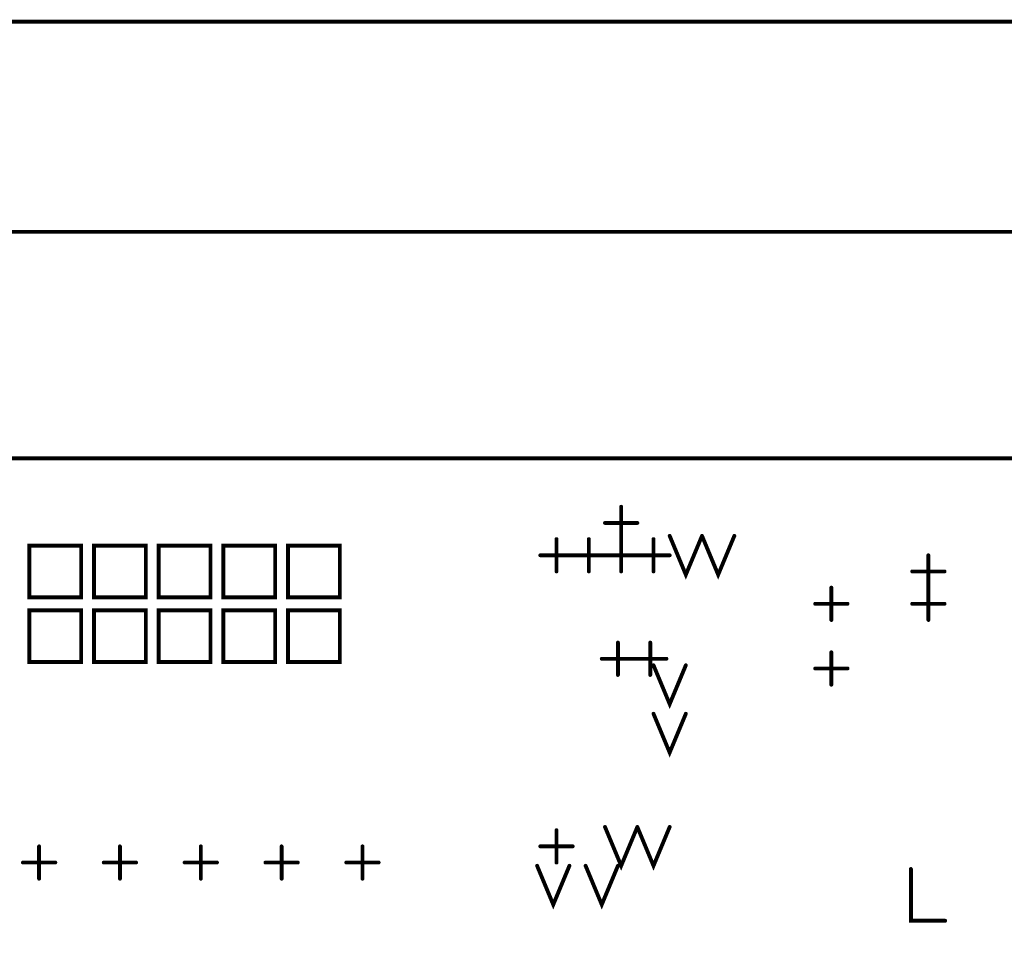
# Model space of a CAD drawing. Extents: x 28 to 61, y 24.9 to 46.
# Tile 43 of 86: x 42 to 43.5, y 33.4 to 34.8. Entities that reach past the tile are written whole.
import ezdxf

# ---------------------------------------------------------------- set-up
doc = ezdxf.new("R2010")
doc.units = 0
doc.layers.add('1', color=2, linetype='CONTINUOUS')

msp = doc.modelspace()

# ---------------------------------------------------------------- linework, layer by layer
at = {"layer": '1', "const_width": 0.006}
for points in [[(45.513, 34.835), (40.05, 34.835)], [(33.23, 29.96), (33.821, 29.96), (33.821, 30.285), (34.835, 30.285), (34.835, 29.96), (35.406, 29.96), (35.406, 30.285), (35.478, 30.285), (35.478, 29.96), (37.306, 29.96), (37.306, 30.285), (37.379, 30.285), (37.379, 29.96), (37.951, 29.96), (37.951, 30.285), (38.035, 30.285), (39.645, 30.285), (39.651, 30.285), (39.751, 30.285), (45.513, 30.285), (45.513, 34.51), (33.23, 34.51), (33.23, 29.96)], [(45.513, 34.16), (33.23, 34.16), (32.43, 34.16)], [(42.955, 34.035), (42.955, 34.085)], [(42.93, 34.06), (42.98, 34.06)], [(43.03, 34.04), (43.055, 33.98), (43.08, 34.04)], [(43.08, 34.04), (43.105, 33.98), (43.13, 34.04)], [(42.04, 33.945), (42.12, 33.945), (42.12, 34.025), (42.04, 34.025), (42.04, 33.945)], [(42.14, 33.945), (42.22, 33.945), (42.22, 34.025), (42.14, 34.025), (42.14, 33.945)], [(42.24, 33.945), (42.32, 33.945), (42.32, 34.025), (42.24, 34.025), (42.24, 33.945)], [(42.34, 33.945), (42.42, 33.945), (42.42, 34.025), (42.34, 34.025), (42.34, 33.945)], [(42.44, 33.945), (42.52, 33.945), (42.52, 34.025), (42.44, 34.025), (42.44, 33.945)], [(42.855, 33.985), (42.855, 34.035)], [(42.905, 33.985), (42.905, 34.035)], [(42.955, 33.985), (42.955, 34.035)], [(43.005, 33.985), (43.005, 34.035)], [(42.83, 34.01), (42.88, 34.01)], [(42.88, 34.01), (42.93, 34.01)], [(42.93, 34.01), (42.98, 34.01)], [(42.98, 34.01), (43.03, 34.01)], [(43.43, 33.96), (43.43, 34.01)], [(43.405, 33.985), (43.455, 33.985)], [(43.28, 33.91), (43.28, 33.96)], [(43.43, 33.91), (43.43, 33.96)], [(43.255, 33.935), (43.305, 33.935)], [(43.405, 33.935), (43.455, 33.935)], [(42.04, 33.845), (42.12, 33.845), (42.12, 33.925), (42.04, 33.925), (42.04, 33.845)], [(42.14, 33.845), (42.22, 33.845), (42.22, 33.925), (42.14, 33.925), (42.14, 33.845)], [(42.24, 33.845), (42.32, 33.845), (42.32, 33.925), (42.24, 33.925), (42.24, 33.845)], [(42.34, 33.845), (42.42, 33.845), (42.42, 33.925), (42.34, 33.925), (42.34, 33.845)], [(42.44, 33.845), (42.52, 33.845), (42.52, 33.925), (42.44, 33.925), (42.44, 33.845)], [(42.95, 33.825), (42.95, 33.875)], [(43, 33.825), (43, 33.875)], [(43.28, 33.81), (43.28, 33.86)], [(42.925, 33.85), (42.975, 33.85)], [(42.975, 33.85), (43.025, 33.85)], [(43.005, 33.84), (43.03, 33.78), (43.055, 33.84)], [(43.255, 33.835), (43.305, 33.835)], [(43.005, 33.765), (43.03, 33.705), (43.055, 33.765)], [(42.855, 33.535), (42.855, 33.585)], [(42.93, 33.59), (42.955, 33.53), (42.98, 33.59)], [(42.98, 33.59), (43.005, 33.53), (43.03, 33.59)], [(42.055, 33.51), (42.055, 33.56)], [(42.18, 33.51), (42.18, 33.56)], [(42.305, 33.51), (42.305, 33.56)], [(42.43, 33.51), (42.43, 33.56)], [(42.555, 33.51), (42.555, 33.56)], [(42.83, 33.56), (42.88, 33.56)], [(42.03, 33.535), (42.08, 33.535)], [(42.155, 33.535), (42.205, 33.535)], [(42.28, 33.535), (42.33, 33.535)], [(42.405, 33.535), (42.455, 33.535)], [(42.53, 33.535), (42.58, 33.535)], [(42.825, 33.53), (42.85, 33.47), (42.875, 33.53)], [(42.9, 33.53), (42.925, 33.47), (42.95, 33.53)], [(43.403, 33.525), (43.403, 33.445), (43.456, 33.445)]]:
    msp.add_lwpolyline(points, dxfattribs=at)
at = {"layer": '1', "const_width": 0.003}
for points in [[(42.9565, 34.085, 1), (42.9535, 34.085, 1)], [(42.9315, 34.06, 1), (42.9285, 34.06, 1)], [(42.9815, 34.06, 1), (42.9785, 34.06, 1)], [(43.0315, 34.04, 1), (43.0285, 34.04, 1)], [(43.0815, 34.04, 1), (43.0785, 34.04, 1)], [(43.0815, 34.04, 1), (43.0785, 34.04, 1)], [(43.1315, 34.04, 1), (43.1285, 34.04, 1)], [(42.8565, 34.035, 1), (42.8535, 34.035, 1)], [(42.9065, 34.035, 1), (42.9035, 34.035, 1)], [(42.9565, 34.035, 1), (42.9535, 34.035, 1)], [(42.9565, 34.035, 1), (42.9535, 34.035, 1)], [(43.0065, 34.035, 1), (43.0035, 34.035, 1)], [(42.8315, 34.01, 1), (42.8285, 34.01, 1)], [(42.8815, 34.01, 1), (42.8785, 34.01, 1)], [(42.8815, 34.01, 1), (42.8785, 34.01, 1)], [(42.9315, 34.01, 1), (42.9285, 34.01, 1)], [(42.9315, 34.01, 1), (42.9285, 34.01, 1)], [(42.9815, 34.01, 1), (42.9785, 34.01, 1)], [(42.9815, 34.01, 1), (42.9785, 34.01, 1)], [(43.0315, 34.01, 1), (43.0285, 34.01, 1)], [(43.4315, 34.01, 1), (43.4285, 34.01, 1)], [(42.8565, 33.985, 1), (42.8535, 33.985, 1)], [(42.9065, 33.985, 1), (42.9035, 33.985, 1)], [(42.9565, 33.985, 1), (42.9535, 33.985, 1)], [(43.0065, 33.985, 1), (43.0035, 33.985, 1)], [(43.4065, 33.985, 1), (43.4035, 33.985, 1)], [(43.4565, 33.985, 1), (43.4535, 33.985, 1)], [(43.2815, 33.96, 1), (43.2785, 33.96, 1)], [(43.4315, 33.96, 1), (43.4285, 33.96, 1)], [(43.4315, 33.96, 1), (43.4285, 33.96, 1)], [(42.0415, 33.945, 1), (42.0385, 33.945, 1)], [(42.0415, 33.945, 1), (42.0385, 33.945, 1)], [(42.1415, 33.945, 1), (42.1385, 33.945, 1)], [(42.1415, 33.945, 1), (42.1385, 33.945, 1)], [(42.2415, 33.945, 1), (42.2385, 33.945, 1)], [(42.2415, 33.945, 1), (42.2385, 33.945, 1)], [(42.3415, 33.945, 1), (42.3385, 33.945, 1)], [(42.3415, 33.945, 1), (42.3385, 33.945, 1)], [(42.4415, 33.945, 1), (42.4385, 33.945, 1)], [(42.4415, 33.945, 1), (42.4385, 33.945, 1)], [(43.2565, 33.935, 1), (43.2535, 33.935, 1)], [(43.3065, 33.935, 1), (43.3035, 33.935, 1)], [(43.4065, 33.935, 1), (43.4035, 33.935, 1)], [(43.4565, 33.935, 1), (43.4535, 33.935, 1)], [(43.2815, 33.91, 1), (43.2785, 33.91, 1)], [(43.4315, 33.91, 1), (43.4285, 33.91, 1)], [(42.9515, 33.875, 1), (42.9485, 33.875, 1)], [(43.0015, 33.875, 1), (42.9985, 33.875, 1)], [(43.2815, 33.86, 1), (43.2785, 33.86, 1)], [(42.0415, 33.845, 1), (42.0385, 33.845, 1)], [(42.0415, 33.845, 1), (42.0385, 33.845, 1)], [(42.1415, 33.845, 1), (42.1385, 33.845, 1)], [(42.1415, 33.845, 1), (42.1385, 33.845, 1)], [(42.2415, 33.845, 1), (42.2385, 33.845, 1)], [(42.2415, 33.845, 1), (42.2385, 33.845, 1)], [(42.3415, 33.845, 1), (42.3385, 33.845, 1)], [(42.3415, 33.845, 1), (42.3385, 33.845, 1)], [(42.4415, 33.845, 1), (42.4385, 33.845, 1)], [(42.4415, 33.845, 1), (42.4385, 33.845, 1)], [(42.9265, 33.85, 1), (42.9235, 33.85, 1)], [(42.9765, 33.85, 1), (42.9735, 33.85, 1)], [(42.9765, 33.85, 1), (42.9735, 33.85, 1)], [(43.0265, 33.85, 1), (43.0235, 33.85, 1)], [(43.0065, 33.84, 1), (43.0035, 33.84, 1)], [(43.0565, 33.84, 1), (43.0535, 33.84, 1)], [(43.2565, 33.835, 1), (43.2535, 33.835, 1)], [(43.3065, 33.835, 1), (43.3035, 33.835, 1)], [(42.9515, 33.825, 1), (42.9485, 33.825, 1)], [(43.0015, 33.825, 1), (42.9985, 33.825, 1)], [(43.2815, 33.81, 1), (43.2785, 33.81, 1)], [(43.0065, 33.765, 1), (43.0035, 33.765, 1)], [(43.0565, 33.765, 1), (43.0535, 33.765, 1)], [(42.8565, 33.585, 1), (42.8535, 33.585, 1)], [(42.9315, 33.59, 1), (42.9285, 33.59, 1)], [(42.9815, 33.59, 1), (42.9785, 33.59, 1)], [(42.9815, 33.59, 1), (42.9785, 33.59, 1)], [(43.0315, 33.59, 1), (43.0285, 33.59, 1)], [(42.0565, 33.56, 1), (42.0535, 33.56, 1)], [(42.1815, 33.56, 1), (42.1785, 33.56, 1)], [(42.3065, 33.56, 1), (42.3035, 33.56, 1)], [(42.4315, 33.56, 1), (42.4285, 33.56, 1)], [(42.5565, 33.56, 1), (42.5535, 33.56, 1)], [(42.8315, 33.56, 1), (42.8285, 33.56, 1)], [(42.8815, 33.56, 1), (42.8785, 33.56, 1)], [(42.0315, 33.535, 1), (42.0285, 33.535, 1)], [(42.0815, 33.535, 1), (42.0785, 33.535, 1)], [(42.1565, 33.535, 1), (42.1535, 33.535, 1)], [(42.2065, 33.535, 1), (42.2035, 33.535, 1)], [(42.2815, 33.535, 1), (42.2785, 33.535, 1)], [(42.3315, 33.535, 1), (42.3285, 33.535, 1)], [(42.4065, 33.535, 1), (42.4035, 33.535, 1)], [(42.4565, 33.535, 1), (42.4535, 33.535, 1)], [(42.5315, 33.535, 1), (42.5285, 33.535, 1)], [(42.5815, 33.535, 1), (42.5785, 33.535, 1)], [(42.8265, 33.53, 1), (42.8235, 33.53, 1)], [(42.8565, 33.535, 1), (42.8535, 33.535, 1)], [(42.8765, 33.53, 1), (42.8735, 33.53, 1)], [(42.9015, 33.53, 1), (42.8985, 33.53, 1)], [(42.9515, 33.53, 1), (42.9485, 33.53, 1)], [(43.4045, 33.525, 1), (43.4015, 33.525, 1)], [(42.0565, 33.51, 1), (42.0535, 33.51, 1)], [(42.1815, 33.51, 1), (42.1785, 33.51, 1)], [(42.3065, 33.51, 1), (42.3035, 33.51, 1)], [(42.4315, 33.51, 1), (42.4285, 33.51, 1)], [(42.5565, 33.51, 1), (42.5535, 33.51, 1)], [(43.4575, 33.445, 1), (43.4545, 33.445, 1)]]:
    msp.add_lwpolyline(points, format="xyb", close=True, dxfattribs=at)

doc.saveas('drawing.dxf')
